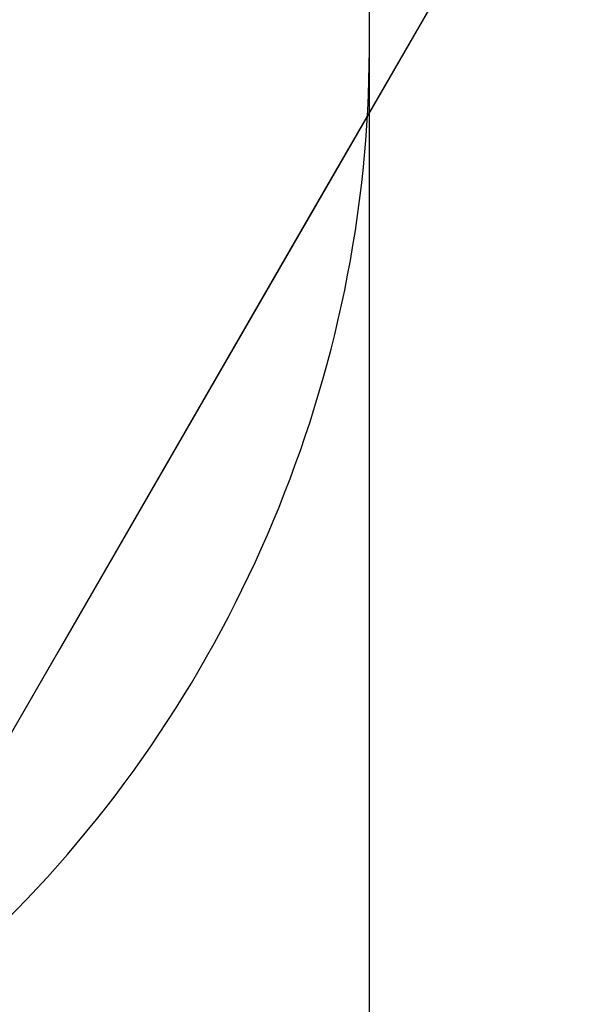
# Model space of a CAD drawing. Header units: millimetres. Extents: x -273 to 273, y -262 to 262.
# Tile 191 of 256: x 0.915 to 1.054, y 2.916 to 3.154. Entities that reach past the tile are written whole.
import ezdxf

# ---------------------------------------------------------------- set-up
doc = ezdxf.new("R2010")
doc.units = ezdxf.units.MM
doc.header["$MEASUREMENT"] = 0
doc.layers.add('Default', color=7, linetype='Continuous', true_color=0x000000)

# ---------------------------------------------------------------- blocks, each defined once
blk = doc.blocks.new('Block 01')
at = {"layer": 'Default', "color": 9, "true_color": 0xbfbfbf, "extrusion": (0.8660254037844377, 0.5000000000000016, -5.279685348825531e-16)}
blk.add_arc((-78.44800649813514, 794.3495265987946, 0.9999999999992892), 80.70000000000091, 206.9628232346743, 345.6440204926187, dxfattribs=at)
at = {"layer": 'Default', "color": 9, "true_color": 0xbfbfbf, "extrusion": (0.8660254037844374, 0.500000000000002, 0)}
blk.add_arc((-78.44800649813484, 794.3495265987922, 0.9999999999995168), 80.70000000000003, 327.7092750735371, 345.6440204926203, dxfattribs=at)
at = {"layer": 'Default', "color": 9, "true_color": 0xbfbfbf, "extrusion": (0.8660251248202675, 0.5000004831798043, 4.920157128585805e-08)}
blk.add_arc((-78.44795629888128, 794.3495472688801, 0.699953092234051), 81.00005451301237, 206.4972365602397, 343.5820834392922, dxfattribs=at)
at = {"layer": 'Default', "color": 9, "true_color": 0xbfbfbf, "extrusion": (0.8660254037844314, 0.5000000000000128, 0)}
for centre, radius, start, end in [((-78.44800649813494, 794.3495265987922, -0.2865147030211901), 80.99999999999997, 204.7187670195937, 344.3612688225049), ((-78.4480064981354, 794.3495265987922), 78.99999999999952, 200.7020724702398, 348.550723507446)]:
    blk.add_arc(centre, radius, start, end, dxfattribs=at)
at = {"layer": 'Default', "color": 9, "true_color": 0xbfbfbf, "extrusion": (0.8660254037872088, 0.4999999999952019, 1.495327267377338e-12)}
blk.add_arc((-78.44800649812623, 794.3495265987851, -0.6999999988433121), 80.99999999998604, 205.9708691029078, 344.9246180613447, dxfattribs=at)
at = {"layer": 'Default', "color": 9, "true_color": 0xbfbfbf, "extrusion": (0.8660257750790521, 0.4999993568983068, -8.259251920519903e-08)}
blk.add_arc((-78.44796545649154, 794.3495442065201, -0.9999507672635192), 80.70004528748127, 206.5528344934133, 346.1401302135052, dxfattribs=at)
at = {"layer": 'Default', "color": 9, "true_color": 0xbfbfbf, "extrusion": (0.8660254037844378, 0.5000000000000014, -3.144865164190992e-16)}
blk.add_arc((-78.44800649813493, 794.3495265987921, -1.000000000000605), 79.29999999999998, 200.1706463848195, 348.5946197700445, dxfattribs=at)
at = {"layer": 'Default', "color": 9, "true_color": 0xbfbfbf, "extrusion": (0.866025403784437, 0.5000000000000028, 3.158154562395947e-16)}
blk.add_arc((-78.44800649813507, 794.3495265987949, -0.7000000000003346), 79.00000000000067, 200.2130654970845, 348.5507235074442, dxfattribs=at)
at = {"layer": 'Default', "color": 9, "true_color": 0xbfbfbf}
for points, knots in [([(0.9999999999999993, 0.9625595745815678, 779.189699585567), (0.9999999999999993, 1.280998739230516, 768.9222849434), (0.9999999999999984, 1.608226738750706, 758.6551502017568), (0.9999999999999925, 2.16290841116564, 741.7134129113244), (0.9999999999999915, 2.385163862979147, 735.0386403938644), (0.9999999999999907, 2.680020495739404, 726.3185048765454), (0.9999999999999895, 2.749496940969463, 724.2730361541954), (0.9999999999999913, 2.950221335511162, 718.3886082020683), (0.9999999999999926, 3.082223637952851, 714.5496747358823), (0.9999999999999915, 3.277304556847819, 708.9117359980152), (0.9999999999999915, 3.339734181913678, 707.1127082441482), (0.9999999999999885, 3.555340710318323, 700.9136911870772), (0.9999999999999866, 3.70928984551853, 696.5137288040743), (0.9999999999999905, 3.950457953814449, 689.6254209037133), (0.9999999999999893, 4.037597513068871, 687.1370725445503), (0.9999999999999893, 4.243346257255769, 681.2464907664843), (0.9999999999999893, 4.361796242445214, 677.8442516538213), (0.9999999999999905, 4.515059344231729, 673.3905213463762), (0.9999999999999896, 4.551104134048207, 672.3390726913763), (0.9999999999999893, 4.654748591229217, 669.3007794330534), (0.9999999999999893, 4.721901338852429, 667.3139195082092), (0.9999999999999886, 4.819302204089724, 664.3890582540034), (0.9999999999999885, 4.850315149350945, 663.4510824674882), (0.9999999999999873, 4.939106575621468, 660.7418510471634), (0.9999999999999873, 4.996199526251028, 658.9705727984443), (0.9999999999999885, 5.078196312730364, 656.3635239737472), (0.9999999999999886, 5.104171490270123, 655.5277872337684), (0.9999999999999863, 5.178117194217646, 653.1145003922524), (0.9999999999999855, 5.225159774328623, 651.5369216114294), (0.9999999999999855, 5.29177571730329, 649.2151569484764), (0.9999999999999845, 5.312728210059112, 648.4710108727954), (0.9999999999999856, 5.371892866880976, 646.3223061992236), (0.9999999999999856, 5.408934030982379, 644.9177149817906), (0.9999999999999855, 5.460257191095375, 642.8504632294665), (0.9999999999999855, 5.476222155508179, 642.1878448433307), (0.9999999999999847, 5.520726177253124, 640.2741157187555), (0.9999999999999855, 5.547853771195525, 639.0229716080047), (0.9999999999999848, 5.58403775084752, 637.1812211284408), (0.9999999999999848, 5.595070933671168, 636.5906540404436), (0.9999999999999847, 5.633113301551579, 634.4275768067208), (0.9999999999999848, 5.656253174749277, 632.854995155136), (0.9999999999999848, 5.683104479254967, 630.3453829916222), (0.9999999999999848, 5.690876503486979, 629.4083981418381), (0.9999999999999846, 5.704959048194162, 626.7757251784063), (0.9999999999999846, 5.705103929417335, 625.0799908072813), (0.9999999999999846, 5.686627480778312, 622.6148386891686), (0.9999999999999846, 5.678186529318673, 621.8453577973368), (0.9999999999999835, 5.64545024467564, 619.6685621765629), (0.9999999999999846, 5.613843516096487, 618.2613429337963), (0.9999999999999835, 5.547641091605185, 616.2076259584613), (0.9999999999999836, 5.523868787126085, 615.5607945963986), (0.9999999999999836, 5.446622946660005, 613.7124725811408), (0.9999999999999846, 5.385124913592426, 612.5113068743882), (0.9999999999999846, 5.275243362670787, 610.7489796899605), (0.9999999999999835, 5.237283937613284, 610.1871802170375), (0.9999999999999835, 5.118499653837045, 608.5617062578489), (0.9999999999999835, 5.029625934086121, 607.4986175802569), (0.9999999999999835, 4.881019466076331, 605.9291952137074), (0.9999999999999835, 4.83032082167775, 605.4220101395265), (0.9999999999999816, 4.673910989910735, 603.9353326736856), (0.9999999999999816, 4.560934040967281, 602.956608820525), (0.9999999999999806, 4.379236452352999, 601.5028346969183), (0.9999999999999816, 4.317553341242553, 601.0269018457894), (0.9999999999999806, 4.12857482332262, 599.6160337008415), (0.9999999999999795, 3.995433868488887, 598.6818870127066), (0.9999999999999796, 3.786684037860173, 597.287361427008), (0.9999999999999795, 3.716032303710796, 596.826235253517), (0.9999999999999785, 3.50066539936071, 595.4488499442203), (0.9999999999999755, 3.351765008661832, 594.5332490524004), (0.9999999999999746, 3.122282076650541, 593.1623081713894), (0.9999999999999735, 3.044892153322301, 592.7064300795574), (0.9999999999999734, 2.732205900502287, 590.8863798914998), (0.9999999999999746, 2.48970919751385, 589.5234549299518), (0.9999999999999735, 2.078471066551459, 587.25494673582), (0.9999999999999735, 1.91220008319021, 586.3489072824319), (0.9999999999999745, 1.410808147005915, 583.632654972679), (0.9999999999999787, 1.072868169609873, 581.822963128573), (0.9999999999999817, 0.5711502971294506, 579.1065381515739), (0.9999999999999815, 0.4046971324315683, 578.2002993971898), (0.9999999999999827, -0.09076097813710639, 575.4739079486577), (0.9999999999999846, -0.4145497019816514, 573.6527914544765), (0.9999999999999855, -0.8824460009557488, 570.9120456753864), (0.9999999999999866, -1.035911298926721, 569.9940308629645), (0.9999999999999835, -1.488219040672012, 567.219143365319), (0.9999999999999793, -1.775493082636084, 565.3603697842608), (0.9999999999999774, -2.18030329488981, 562.5551785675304), (0.9999999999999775, -2.311710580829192, 561.6107802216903), (0.9999999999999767, -2.6956154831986, 558.739862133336), (0.9999999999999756, -2.932182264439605, 556.8112103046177), (0.9999999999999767, -3.257130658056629, 553.8923683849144), (0.9999999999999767, -3.36147088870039, 552.9039599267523), (0.9999999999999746, -3.663546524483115, 549.8806416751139), (0.9999999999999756, -3.843391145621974, 547.8439591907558), (0.9999999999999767, -4.083989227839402, 544.7530731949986), (0.9999999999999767, -4.160288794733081, 543.7000679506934), (0.9999999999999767, -4.379039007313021, 540.4594946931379), (0.9999999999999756, -4.504346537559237, 538.2707934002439), (0.9999999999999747, -4.668144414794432, 534.9404097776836), (0.9999999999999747, -4.719466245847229, 533.7993364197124), (0.9999999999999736, -4.865625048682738, 530.2683522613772), (0.9999999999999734, -4.946798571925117, 527.8778965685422), (0.9999999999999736, -5.053184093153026, 524.2318923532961), (0.9999999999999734, -5.086627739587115, 522.9765634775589), (0.9999999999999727, -5.166318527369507, 519.7554249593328), (0.9999999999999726, -5.209125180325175, 517.7895314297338), (0.9999999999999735, -5.261845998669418, 515.1450833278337), (0.9999999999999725, -5.274934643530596, 514.4665890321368), (0.9999999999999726, -5.313790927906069, 512.3949672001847), (0.9999999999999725, -5.338397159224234, 511.0018180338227), (0.9999999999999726, -5.374120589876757, 508.8936473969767), (0.9999999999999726, -5.385971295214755, 508.1786381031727), (0.9999999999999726, -5.421515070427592, 505.9960504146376), (0.9999999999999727, -5.44455021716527, 504.5284613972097), (0.9999999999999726, -5.478716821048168, 502.3080902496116), (0.9999999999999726, -5.490179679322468, 501.5553131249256), (0.9999999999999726, -5.524920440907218, 499.2587152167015), (0.9999999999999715, -5.547960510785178, 497.7148908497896), (0.9999999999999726, -5.582803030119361, 495.3799789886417), (0.9999999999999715, -5.594605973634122, 494.5888914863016), (0.9999999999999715, -5.630680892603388, 492.1773672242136), (0.9999999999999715, -5.655055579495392, 490.5569319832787), (0.9999999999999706, -5.692442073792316, 488.1072702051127), (0.9999999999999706, -5.705190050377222, 487.2780396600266), (0.9999999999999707, -5.74436228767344, 484.7528019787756), (0.9999999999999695, -5.771155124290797, 483.0568005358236), (0.9999999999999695, -5.812589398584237, 480.4943105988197), (0.9999999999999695, -5.826764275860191, 479.6278145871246), (0.9999999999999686, -5.870422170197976, 476.9922073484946), (0.9999999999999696, -5.900470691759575, 475.2231054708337), (0.9999999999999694, -5.94709219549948, 472.5518411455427), (0.9999999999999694, -5.963052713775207, 471.6496680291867), (0.9999999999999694, -6.012209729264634, 468.9091680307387), (0.9999999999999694, -6.046105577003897, 467.0708536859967), (0.9999999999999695, -6.098688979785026, 464.2970022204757), (0.9999999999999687, -6.116670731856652, 463.3614517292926), (0.9999999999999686, -6.171965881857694, 460.5236705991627), (0.9999999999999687, -6.210054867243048, 458.6214550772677), (0.9999999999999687, -6.269009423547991, 455.7533387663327), (0.9999999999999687, -6.289124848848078, 454.7874225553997), (0.9999999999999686, -6.350823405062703, 451.8621084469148), (0.9999999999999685, -6.393205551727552, 449.9027274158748), (0.9999999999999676, -6.458574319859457, 446.9508051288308), (0.9999999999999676, -6.480812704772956, 445.9582472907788), (0.9999999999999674, -6.548807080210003, 442.9572863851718), (0.9999999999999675, -6.595336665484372, 440.9489008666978), (0.9999999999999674, -6.666795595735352, 437.9257695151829), (0.9999999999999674, -6.691023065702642, 436.9110070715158), (0.9999999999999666, -6.764833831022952, 433.8484250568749), (0.9999999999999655, -6.815119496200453, 431.8006224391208), (0.9999999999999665, -6.891976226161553, 428.7210187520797), (0.9999999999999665, -6.917935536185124, 427.689202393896), (0.9999999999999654, -7.023149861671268, 423.5381438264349), (0.9999999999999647, -7.103971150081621, 420.4189414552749), (0.9999999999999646, -7.241138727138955, 415.2075659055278), (0.9999999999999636, -7.296784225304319, 413.1153741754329), (0.9999999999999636, -7.437003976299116, 407.8807120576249), (0.9999999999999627, -7.522078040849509, 404.7382550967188), (0.9999999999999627, -7.635937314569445, 400.5500160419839), (0.9999999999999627, -7.664407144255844, 399.5042253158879), (0.9999999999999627, -7.749700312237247, 396.3732967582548), (0.9999999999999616, -7.806582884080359, 394.2881605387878), (0.9999999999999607, -7.891672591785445, 391.1648765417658), (0.9999999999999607, -7.919936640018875, 390.1267303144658), (0.9999999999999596, -8.004297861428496, 387.0239288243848), (0.9999999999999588, -8.060283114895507, 384.9592705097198), (0.9999999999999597, -8.14361918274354, 381.8691233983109), (0.9999999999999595, -8.171199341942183, 380.8436407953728), (0.9999999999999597, -8.253224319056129, 377.7832600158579), (0.9999999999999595, -8.307391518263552, 375.7483543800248), (0.9999999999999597, -8.387610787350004, 372.7048750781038), (0.9999999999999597, -8.414063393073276, 371.6963119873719), (0.9999999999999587, -8.492453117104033, 368.6903561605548), (0.9999999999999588, -8.54395021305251, 366.6929519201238), (0.9999999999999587, -8.619791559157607, 363.7073823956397), (0.9999999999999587, -8.644707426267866, 362.7192316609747), (0.9999999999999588, -8.718267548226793, 359.7774156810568), (0.9999999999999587, -8.766311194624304, 357.8237353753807), (0.9999999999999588, -8.836616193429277, 354.9050284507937), (0.9999999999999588, -8.859620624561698, 353.9400197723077), (0.9999999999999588, -8.927260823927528, 351.0697687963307), (0.9999999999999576, -8.971136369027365, 349.1645085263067), (0.9999999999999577, -9.034850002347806, 346.3193275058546), (0.9999999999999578, -9.055602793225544, 345.3794272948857), (0.9999999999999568, -9.116336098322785, 342.5858762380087), (0.9999999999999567, -9.155397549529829, 340.7322053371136), (0.9999999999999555, -9.21156898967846, 337.9649235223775), (0.9999999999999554, -9.229764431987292, 337.0513347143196), (0.9999999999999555, -9.282706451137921, 334.3373276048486), (0.9999999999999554, -9.31637641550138, 332.5368882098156), (0.9999999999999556, -9.364159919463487, 329.8495882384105), (0.9999999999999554, -9.379526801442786, 328.9627500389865), (0.9999999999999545, -9.423894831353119, 326.3288391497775), (0.9999999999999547, -9.451664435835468, 324.5817456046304), (0.9999999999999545, -9.490320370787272, 321.9742184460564), (0.9999999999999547, -9.502621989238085, 321.1138059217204), (0.9999999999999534, -9.53931983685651, 318.4428241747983), (0.9999999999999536, -9.562072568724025, 316.6322322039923), (0.9999999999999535, -9.59311716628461, 313.8735154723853), (0.9999999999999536, -9.60313404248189, 312.9254102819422), (0.9999999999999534, -9.630812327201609, 310.1118496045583), (0.9999999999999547, -9.646493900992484, 308.2463744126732), (0.9999999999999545, -9.665478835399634, 305.4627481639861), (0.9999999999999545, -9.671023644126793, 304.5446125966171), (0.9999999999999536, -9.689922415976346, 300.9248933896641), (0.9999999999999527, -9.697519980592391, 298.223278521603), (0.9999999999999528, -9.697964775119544, 293.7590302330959), (0.9999999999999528, -9.695019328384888, 291.9963982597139), (0.9999999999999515, -9.679547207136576, 287.6344381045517), (0.9999999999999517, -9.663126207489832, 285.0351232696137), (0.9999999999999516, -9.631127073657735, 281.5788330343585), (0.9999999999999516, -9.62236325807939, 280.7217952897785), (0.9999999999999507, -9.593669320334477, 278.1613667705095), (0.9999999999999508, -9.571257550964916, 276.4580037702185), (0.9999999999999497, -9.532633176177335, 273.9073598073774), (0.9999999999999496, -9.518965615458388, 273.0600403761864), (0.9999999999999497, -9.461142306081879, 269.6828585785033), (0.9999999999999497, -9.410324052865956, 267.1531103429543), (0.9999999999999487, -9.274660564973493, 261.2689274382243), (0.9999999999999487, -9.184113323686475, 257.9146251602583), (0.9999999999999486, -9.080691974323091, 254.5607204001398)], [-52.550842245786, -52.550842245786, -52.550842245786, -52.550842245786, -49.46913893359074, -49.46913893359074, -47.4655976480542, -47.4655976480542, -46.85160315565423, -46.85160315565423, -45.69924249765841, -45.69924249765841, -45.15920929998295, -45.15920929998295, -43.83841285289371, -43.83841285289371, -43.09145074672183, -43.09145074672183, -42.07016064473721, -42.07016064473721, -41.75454075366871, -41.75454075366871, -41.15814246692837, -41.15814246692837, -40.87659596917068, -40.87659596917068, -40.34493663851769, -40.34493663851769, -40.0940945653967, -40.0940945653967, -39.62061078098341, -39.62061078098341, -39.39727851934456, -39.39727851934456, -38.97575503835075, -38.97575503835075, -38.7769118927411, -38.7769118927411, -38.40148105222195, -38.40148105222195, -38.22428011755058, -38.22428011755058, -37.75245740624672, -37.75245740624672, -37.47135337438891, -37.47135337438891, -36.96264374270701, -36.96264374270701, -36.73178726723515, -36.73178726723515, -36.30953076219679, -36.30953076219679, -36.11535254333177, -36.11535254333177, -35.75454985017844, -35.75454985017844, -35.58562806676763, -35.58562806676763, -35.26560732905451, -35.26560732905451, -35.11269552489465, -35.11269552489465, -34.81714271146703, -34.81714271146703, -34.67317006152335, -34.67317006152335, -34.3901024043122, -34.3901024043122, -34.25015097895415, -34.25015097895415, -33.97186621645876, -33.97186621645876, -33.83314642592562, -33.83314642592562, -33.41785203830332, -33.41785203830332, -33.14150159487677, -33.14150159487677, -32.58920977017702, -32.58920977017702, -32.31279060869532, -32.31279060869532, -31.75789578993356, -31.75789578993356, -31.47867158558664, -31.47867158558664, -30.91444265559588, -30.91444265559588, -30.62839736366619, -30.62839736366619, -30.04550089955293, -30.04550089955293, -29.74733536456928, -29.74733536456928, -29.13398988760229, -29.13398988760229, -28.81726423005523, -28.81726423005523, -28.15960618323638, -28.15960618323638, -27.81694073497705, -27.81694073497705, -27.09940437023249, -27.09940437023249, -26.72267315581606, -26.72267315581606, -26.1327670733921, -26.1327670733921, -25.92918096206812, -25.92918096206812, -25.51117119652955, -25.51117119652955, -25.29663895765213, -25.29663895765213, -24.85630806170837, -24.85630806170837, -24.63044874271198, -24.63044874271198, -24.16724985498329, -24.16724985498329, -23.9298971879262, -23.9298971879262, -23.44371162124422, -23.44371162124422, -23.1949130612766, -23.1949130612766, -22.68604916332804, -22.68604916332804, -22.42606558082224, -22.42606558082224, -21.89525851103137, -21.89525851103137, -21.62456422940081, -21.62456422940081, -21.07297624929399, -21.07297624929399, -20.7922592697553, -20.7922592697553, -20.22148029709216, -20.22148029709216, -19.93164261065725, -19.93164261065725, -19.3436908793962, -19.3436908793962, -19.04584880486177, -19.04584880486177, -18.44317153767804, -18.44317153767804, -18.13865605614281, -18.13865605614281, -17.52413012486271, -17.52413012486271, -17.21448726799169, -17.21448726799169, -16.2784125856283, -16.2784125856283, -15.6505331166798, -15.6505331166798, -14.70745062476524, -14.70745062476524, -14.39359716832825, -14.39359716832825, -13.76782357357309, -13.76782357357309, -13.45626429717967, -13.45626429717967, -12.83663912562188, -12.83663912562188, -12.52888309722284, -12.52888309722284, -11.91819516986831, -11.91819516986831, -11.61552218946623, -11.61552218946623, -11.01610182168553, -11.01610182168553, -10.71956238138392, -10.71956238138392, -10.13328115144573, -10.13328115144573, -9.843696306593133, -9.843696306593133, -9.27196677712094, -9.27196677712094, -8.989928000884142, -8.989928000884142, -8.433703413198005, -8.433703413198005, -8.159572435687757, -8.159572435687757, -7.619346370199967, -7.619346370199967, -7.353254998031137, -7.353254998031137, -6.829060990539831, -6.829060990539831, -6.570910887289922, -6.570910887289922, -6.027690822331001, -6.027690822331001, -5.743243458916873, -5.743243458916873, -5.18358175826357, -5.18358175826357, -4.908136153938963, -4.908136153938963, -4.097651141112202, -4.097651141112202, -3.568861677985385, -3.568861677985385, -2.789054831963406, -2.789054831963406, -2.531930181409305, -2.531930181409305, -2.020878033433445, -2.020878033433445, -1.766649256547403, -1.766649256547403, -1.007574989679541, -1.007574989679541, -0.000925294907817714, -0.000925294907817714, -0.000925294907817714, -0.000925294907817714]), ([(0.9999999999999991, -0.2052013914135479, 771.7291281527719), (0.9999999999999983, 0.03975907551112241, 763.9344681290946), (0.9999999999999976, 0.2898410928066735, 756.1399690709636), (0.9999999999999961, 0.7635466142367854, 741.6708128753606), (0.9999999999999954, 0.9858062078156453, 734.9961111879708), (0.9999999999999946, 1.280655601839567, 726.2760610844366), (0.9999999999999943, 1.350131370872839, 724.2306072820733), (0.9999999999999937, 1.550852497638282, 718.3462274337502), (0.9999999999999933, 1.682852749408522, 714.5073271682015), (0.9999999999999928, 1.877930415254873, 708.8694455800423), (0.9999999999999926, 1.940358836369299, 707.070441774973), (0.9999999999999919, 2.1559601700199, 700.871538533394), (0.9999999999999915, 2.309905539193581, 696.4716660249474), (0.9999999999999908, 2.551066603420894, 689.5835586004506), (0.9999999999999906, 2.638202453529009, 687.0953208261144), (0.9999999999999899, 2.843937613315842, 681.2051568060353), (0.9999999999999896, 2.962378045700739, 677.8032248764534), (0.9999999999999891, 3.115628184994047, 673.3499515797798), (0.999999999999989, 3.151668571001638, 672.2986527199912), (0.9999999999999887, 3.255297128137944, 669.2608965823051), (0.9999999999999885, 3.32243878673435, 667.2744239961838), (0.9999999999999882, 3.419822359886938, 664.3501933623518), (0.9999999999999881, 3.450828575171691, 663.4124608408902), (0.9999999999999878, 3.539596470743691, 660.704074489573), (0.9999999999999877, 3.596673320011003, 658.9333980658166), (0.9999999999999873, 3.678645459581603, 656.3273161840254), (0.9999999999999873, 3.704611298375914, 655.4919445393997), (0.999999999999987, 3.778525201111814, 653.0798993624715), (0.9999999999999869, 3.825546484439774, 651.503197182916), (0.9999999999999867, 3.892130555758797, 649.1828278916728), (0.9999999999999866, 3.913071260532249, 648.4392005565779), (0.9999999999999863, 3.972196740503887, 646.2922325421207), (0.9999999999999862, 4.009212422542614, 644.8888592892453), (0.999999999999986, 4.060498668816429, 642.8235324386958), (0.9999999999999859, 4.076450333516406, 642.161620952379), (0.9999999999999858, 4.120911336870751, 640.2502285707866), (0.9999999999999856, 4.14801225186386, 639.0007143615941), (0.9999999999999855, 4.184159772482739, 637.1615244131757), (0.9999999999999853, 4.19518031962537, 636.57188790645), (0.9999999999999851, 4.233168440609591, 634.4129167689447), (0.999999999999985, 4.256278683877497, 632.8435107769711), (0.9999999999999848, 4.283098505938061, 630.3395495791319), (0.9999999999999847, 4.290862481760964, 629.4050399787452), (0.9999999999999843, 4.3049359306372, 626.7807965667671), (0.9999999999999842, 4.305114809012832, 625.0910165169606), (0.999999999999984, 4.286757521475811, 622.6353096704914), (0.9999999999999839, 4.278371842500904, 621.8693201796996), (0.9999999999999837, 4.245857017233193, 619.7039926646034), (0.9999999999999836, 4.21447517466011, 618.3047490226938), (0.9999999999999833, 4.148732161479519, 616.2634379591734), (0.9999999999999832, 4.12514340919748, 615.6210389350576), (0.9999999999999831, 4.048541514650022, 613.7866823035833), (0.999999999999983, 3.987582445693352, 612.5950460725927), (0.9999999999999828, 3.878670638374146, 610.8472161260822), (0.9999999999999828, 3.841069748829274, 610.2903893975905), (0.9999999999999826, 3.723445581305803, 608.6798807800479), (0.9999999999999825, 3.635454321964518, 607.6267784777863), (0.9999999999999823, 3.488318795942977, 606.0721949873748), (0.9999999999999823, 3.438128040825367, 605.569870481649), (0.9999999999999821, 3.283251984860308, 604.0971539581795), (0.999999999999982, 3.171363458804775, 603.1275236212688), (0.9999999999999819, 2.991376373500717, 601.6869588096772), (0.9999999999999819, 2.930246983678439, 601.2151505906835), (0.9999999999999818, 2.742844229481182, 599.8156275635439), (0.9999999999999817, 2.610761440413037, 598.8886963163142), (0.9999999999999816, 2.403598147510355, 597.5044463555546), (0.9999999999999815, 2.333431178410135, 597.0463870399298), (0.9999999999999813, 2.119379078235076, 595.6771341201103), (0.9999999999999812, 1.971324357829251, 594.7665961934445), (0.9999999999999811, 1.743064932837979, 593.402754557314), (0.9999999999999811, 1.666031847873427, 592.9489163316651), (0.999999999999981, 1.354493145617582, 591.1353137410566), (0.9999999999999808, 1.112800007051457, 589.7767941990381), (0.9999999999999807, 0.7026845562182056, 587.5143018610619), (0.9999999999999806, 0.5367179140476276, 586.6098754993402), (0.9999999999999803, 0.035694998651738, 583.8955381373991), (0.9999999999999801, -0.3021880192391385, 582.0861495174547), (0.9999999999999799, -0.8040808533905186, 579.3688656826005), (0.9999999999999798, -0.9707572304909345, 578.4614631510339), (0.9999999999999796, -1.467305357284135, 575.7292890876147), (0.9999999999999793, -1.791945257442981, 573.9035507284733), (0.9999999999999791, -2.261264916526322, 571.1548994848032), (0.999999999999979, -2.415306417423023, 570.2336020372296), (0.9999999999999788, -2.869558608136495, 567.4473514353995), (0.9999999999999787, -3.158147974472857, 565.5804883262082), (0.9999999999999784, -3.564914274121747, 562.762602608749), (0.9999999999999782, -3.697004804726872, 561.8136061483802), (0.999999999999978, -4.082972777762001, 558.9282844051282), (0.9999999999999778, -4.320842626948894, 556.9898160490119), (0.9999999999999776, -4.647599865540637, 554.0561529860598), (0.9999999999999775, -4.752521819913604, 553.0627493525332), (0.9999999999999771, -5.056228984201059, 550.0247599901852), (0.999999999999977, -5.237049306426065, 547.9783932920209), (0.9999999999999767, -5.478921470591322, 544.8733274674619), (0.9999999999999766, -5.555603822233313, 543.8158340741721), (0.9999999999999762, -5.775360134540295, 540.5628881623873), (0.999999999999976, -5.90123965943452, 538.3662981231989), (0.9999999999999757, -6.065739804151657, 535.024765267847), (0.9999999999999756, -6.117259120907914, 533.8804352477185), (0.9999999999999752, -6.263903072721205, 530.3412794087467), (0.999999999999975, -6.345337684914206, 527.9459071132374), (0.9999999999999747, -6.452022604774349, 524.2933648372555), (0.9999999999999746, -6.48554370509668, 523.036415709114), (0.9999999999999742, -6.565390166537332, 519.8121244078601), (0.999999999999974, -6.608270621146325, 517.8446980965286), (0.9999999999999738, -6.661070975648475, 515.1984166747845), (0.9999999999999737, -6.674175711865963, 514.5196220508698), (0.9999999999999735, -6.713072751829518, 512.4473730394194), (0.9999999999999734, -6.737701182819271, 511.0538969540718), (0.9999999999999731, -6.773451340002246, 508.9453584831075), (0.9999999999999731, -6.785308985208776, 508.2303083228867), (0.9999999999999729, -6.820868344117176, 506.0478120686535), (0.9999999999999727, -6.843910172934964, 504.5803553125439), (0.9999999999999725, -6.878081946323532, 502.3602769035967), (0.9999999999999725, -6.889545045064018, 501.6076602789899), (0.9999999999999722, -6.924282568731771, 499.3117057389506), (0.999999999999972, -6.947317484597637, 497.7683642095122), (0.9999999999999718, -6.98214837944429, 495.4342466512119), (0.9999999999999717, -6.993946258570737, 494.6434706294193), (0.9999999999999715, -7.030002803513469, 492.2329982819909), (0.9999999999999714, -7.054362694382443, 490.6133034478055), (0.9999999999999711, -7.091723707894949, 488.1648017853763), (0.999999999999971, -7.104462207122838, 487.3359909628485), (0.9999999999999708, -7.143603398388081, 484.8120925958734), (0.9999999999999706, -7.170373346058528, 483.1170107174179), (0.9999999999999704, -7.211770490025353, 480.5559323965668), (0.9999999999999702, -7.225932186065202, 479.689928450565), (0.99999999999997, -7.269548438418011, 477.05584621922), (0.9999999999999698, -7.299567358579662, 475.2877772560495), (0.9999999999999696, -7.346142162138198, 472.6180800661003), (0.9999999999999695, -7.362086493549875, 471.7164411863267), (0.9999999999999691, -7.411193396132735, 468.9775661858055), (0.999999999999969, -7.445054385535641, 467.1403425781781), (0.9999999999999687, -7.497583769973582, 464.3681326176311), (0.9999999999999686, -7.515547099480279, 463.4331329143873), (0.9999999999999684, -7.570786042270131, 460.5970035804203), (0.9999999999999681, -7.608836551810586, 458.6958890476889), (0.9999999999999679, -7.667732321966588, 455.8294188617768), (0.9999999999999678, -7.687827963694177, 454.8640478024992), (0.9999999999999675, -7.749466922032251, 451.9403483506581), (0.9999999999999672, -7.791808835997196, 449.9820368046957), (0.999999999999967, -7.8571169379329, 447.0317037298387), (0.9999999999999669, -7.879335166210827, 446.039665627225), (0.9999999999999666, -7.947269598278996, 443.040224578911), (0.9999999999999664, -7.993759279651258, 441.0328391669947), (0.9999999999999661, -8.065158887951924, 438.0111839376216), (0.999999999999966, -8.089366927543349, 436.996897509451), (0.9999999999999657, -8.16312078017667, 433.935686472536), (0.9999999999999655, -8.213369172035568, 431.8887788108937), (0.9999999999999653, -8.29017147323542, 428.8104846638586), (0.9999999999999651, -8.316113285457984, 427.779082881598), (0.9999999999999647, -8.421262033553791, 423.6295282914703), (0.9999999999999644, -8.502036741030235, 420.5114153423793), (0.9999999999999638, -8.639134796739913, 415.301706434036), (0.9999999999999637, -8.694756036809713, 413.2100918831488), (0.9999999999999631, -8.834924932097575, 407.9766352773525), (0.9999999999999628, -8.919974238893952, 404.8348066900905), (0.9999999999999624, -9.033806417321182, 400.6473439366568), (0.9999999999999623, -9.062271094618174, 399.6017010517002), (0.999999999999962, -9.147552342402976, 396.4711265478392), (0.9999999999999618, -9.204429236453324, 394.3861965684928), (0.9999999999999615, -9.289513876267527, 391.2631780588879), (0.9999999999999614, -9.31777740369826, 390.2250910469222), (0.999999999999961, -9.402140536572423, 387.1223808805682), (0.9999999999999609, -9.458129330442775, 385.0577547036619), (0.9999999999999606, -9.541474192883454, 381.9676132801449), (0.9999999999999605, -9.569058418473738, 380.9421041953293), (0.9999999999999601, -9.651098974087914, 377.8815598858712), (0.9999999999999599, -9.705278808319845, 375.8465172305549), (0.9999999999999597, -9.785520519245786, 372.8027908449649), (0.9999999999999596, -9.811981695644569, 371.7941176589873), (0.9999999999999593, -9.890400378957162, 368.7877490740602), (0.999999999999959, -9.941918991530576, 366.7900421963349), (0.9999999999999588, -10.0177960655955, 363.8039778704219), (0.9999999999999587, -10.04272487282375, 362.8156349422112), (0.9999999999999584, -10.11632688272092, 359.8731611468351), (0.9999999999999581, -10.16440059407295, 357.9190152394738), (0.9999999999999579, -10.23475404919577, 354.9995696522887), (0.9999999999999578, -10.25777558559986, 354.034287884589), (0.9999999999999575, -10.32546992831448, 351.163137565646), (0.9999999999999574, -10.36938359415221, 349.2572510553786), (0.999999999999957, -10.433157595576, 346.4110910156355), (0.9999999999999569, -10.45393136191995, 345.4708380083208), (0.9999999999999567, -10.51473010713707, 342.6761499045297), (0.9999999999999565, -10.55383703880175, 340.8216947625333), (0.9999999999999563, -10.61007961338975, 338.0531977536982), (0.9999999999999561, -10.62829949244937, 337.1391779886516), (0.9999999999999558, -10.68131693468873, 334.4238014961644), (0.9999999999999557, -10.71503879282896, 332.6224236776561), (0.9999999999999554, -10.762902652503, 329.9336785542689), (0.9999999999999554, -10.7782968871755, 329.0463336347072), (0.999999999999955, -10.8227485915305, 326.410829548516), (0.9999999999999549, -10.85057526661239, 324.6626495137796), (0.9999999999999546, -10.88931877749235, 322.0534572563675), (0.9999999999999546, -10.90164996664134, 321.1924661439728), (0.9999999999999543, -10.93844127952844, 318.5196234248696), (0.9999999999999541, -10.96125860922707, 316.7077490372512), (0.9999999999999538, -10.99240361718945, 313.9470411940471), (0.9999999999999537, -11.00245550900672, 312.9982273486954), (0.9999999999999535, -11.03023938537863, 310.1824642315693), (0.9999999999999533, -11.04599193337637, 308.3154951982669), (0.9999999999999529, -11.0650839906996, 305.5295941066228), (0.9999999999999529, -11.07066441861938, 304.6106776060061), (0.9999999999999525, -11.08970462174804, 300.9877286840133), (0.9999999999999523, -11.09740779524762, 298.2836648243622), (0.9999999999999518, -11.09802542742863, 293.8152786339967), (0.9999999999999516, -11.09514746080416, 292.0509579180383), (0.9999999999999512, -11.07983907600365, 287.6847548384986), (0.9999999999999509, -11.06351255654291, 285.0828856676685), (0.9999999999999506, -11.03163321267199, 281.6231920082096), (0.9999999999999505, -11.02289856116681, 280.7653054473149), (0.9999999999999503, -10.99429016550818, 278.2023441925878), (0.99999999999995, -10.97193319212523, 276.4972971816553), (0.9999999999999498, -10.9333871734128, 273.9441370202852), (0.9999999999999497, -10.91974508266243, 273.0959854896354), (0.9999999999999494, -10.86202136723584, 269.7155293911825), (0.9999999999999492, -10.81127225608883, 267.1833387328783), (0.9999999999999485, -10.67568597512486, 261.2905291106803), (0.9999999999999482, -10.58511832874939, 257.9300429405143), (0.9999999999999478, -10.48135596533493, 254.5607203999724)], [0.742078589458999, 0.742078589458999, 0.742078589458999, 0.742078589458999, 3.081672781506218, 3.081672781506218, 5.085228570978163, 5.085228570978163, 5.699229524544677, 5.699229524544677, 6.851600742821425, 6.851600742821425, 7.391636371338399, 7.391636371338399, 8.712429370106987, 8.712429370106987, 9.459371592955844, 9.459371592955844, 10.48058769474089, 10.48058769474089, 10.79616825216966, 10.79616825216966, 11.39246091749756, 11.39246091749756, 11.6739394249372, 11.6739394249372, 12.20542761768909, 12.20542761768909, 12.45616459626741, 12.45616459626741, 12.92939376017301, 12.92939376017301, 13.15257433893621, 13.15257433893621, 13.57373986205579, 13.57373986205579, 13.77237444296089, 13.77237444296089, 14.14732293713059, 14.14732293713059, 14.32424782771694, 14.32424782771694, 14.79512620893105, 14.79512620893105, 15.07549266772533, 15.07549266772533, 15.5824250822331, 15.5824250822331, 15.81223812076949, 15.81223812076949, 16.2321086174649, 16.2321086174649, 16.42495946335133, 16.42495946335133, 16.78290532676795, 16.78290532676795, 16.95033443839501, 16.95033443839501, 17.2673534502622, 17.2673534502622, 17.41880188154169, 17.41880188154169, 17.71161253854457, 17.71161253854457, 17.85433926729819, 17.85433926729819, 18.13522422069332, 18.13522422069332, 18.27424665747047, 18.27424665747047, 18.55099645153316, 18.55099645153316, 18.68909745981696, 18.68909745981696, 19.10305581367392, 19.10305581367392, 19.37891870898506, 19.37891870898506, 19.93112780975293, 19.93112780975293, 20.20790738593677, 20.20790738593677, 20.76422196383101, 20.76422196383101, 21.04445097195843, 21.04445097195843, 21.61114858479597, 21.61114858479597, 21.89859350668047, 21.89859350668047, 22.48447090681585, 22.48447090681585, 22.78415035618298, 22.78415035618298, 23.40042640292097, 23.40042640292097, 23.71850893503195, 23.71850893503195, 24.37855119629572, 24.37855119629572, 24.72220143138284, 24.72220143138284, 25.44122734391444, 25.44122734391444, 25.81845179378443, 25.81845179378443, 26.40882859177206, 26.40882859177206, 26.61250850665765, 26.61250850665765, 27.03062390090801, 27.03062390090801, 27.24517225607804, 27.24517225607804, 27.6854713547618, 27.6854713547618, 27.91128655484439, 27.91128655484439, 28.37434883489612, 28.37434883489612, 28.61161227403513, 28.61161227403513, 29.09758433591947, 29.09758433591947, 29.34626138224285, 29.34626138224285, 29.85485839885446, 29.85485839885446, 30.11469894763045, 30.11469894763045, 30.64520548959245, 30.64520548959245, 30.91574426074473, 30.91574426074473, 31.46701470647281, 31.46701470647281, 31.74757137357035, 31.74757137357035, 32.31803005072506, 32.31803005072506, 32.60770926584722, 32.60770926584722, 33.19535043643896, 33.19535043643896, 33.49304179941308, 33.49304179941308, 34.09542957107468, 34.09542957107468, 34.39980757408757, 34.39980757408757, 35.01407576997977, 35.01407576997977, 35.32359967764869, 35.32359967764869, 36.2593639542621, 36.2593639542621, 36.88708132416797, 36.88708132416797, 37.82999197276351, 37.82999197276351, 38.14380664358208, 38.14380664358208, 38.76952949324, 38.76952949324, 39.08107655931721, 39.08107655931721, 39.70070316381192, 39.70070316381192, 40.00847265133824, 40.00847265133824, 40.61921265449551, 40.61921265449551, 40.92192411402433, 40.92192411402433, 41.52144609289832, 41.52144609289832, 41.81804855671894, 41.81804855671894, 42.40448009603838, 42.40448009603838, 42.69415212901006, 42.69415212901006, 43.26607993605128, 43.26607993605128, 43.54822969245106, 43.54822969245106, 44.10469970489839, 44.10469970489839, 44.37896497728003, 44.37896497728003, 44.9194824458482, 44.9194824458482, 45.18573069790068, 45.18573069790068, 45.71026023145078, 45.71026023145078, 45.96858862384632, 45.96858862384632, 46.5122033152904, 46.5122033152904, 46.7968684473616, 46.7968684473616, 47.3569884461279, 47.3569884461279, 47.63267330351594, 47.63267330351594, 48.44390755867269, 48.44390755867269, 48.9732130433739, 48.9732130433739, 49.75379990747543, 49.75379990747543, 50.01118368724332, 50.01118368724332, 50.52274989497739, 50.52274989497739, 50.77723268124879, 50.77723268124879, 51.53705264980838, 51.53705264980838, 52.5455749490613, 52.5455749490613, 52.5455749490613, 52.5455749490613])]:
    blk.add_open_spline(points, degree=3, knots=knots, dxfattribs=at)
blk.add_open_spline([(0.6999999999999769, -2.849004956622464, 554.8469573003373), (0.7785398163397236, -2.849004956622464, 554.8469573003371), (0.9347173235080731, -2.913886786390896, 554.8541806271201), (1.000000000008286, -3.069105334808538, 554.871461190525), (0.9999999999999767, -3.147162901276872, 554.8801513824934)], degree=3, dxfattribs=at)

msp = doc.modelspace()

# ---------------------------------------------------------------- linework, layer by layer
at = {"layer": 'Default', "color": 9, "true_color": 0xbfbfbf}
for centre, radius in [((2.48689957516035e-13, 4.67546815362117e-14, -579.6680000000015), 16), ((1.76744971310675e-13, 1.17676755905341e-15, -67.067876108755), 3.5), ((1.502247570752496e-14, 1.572370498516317e-15, -65.41749310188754), 3.5), ((1.766383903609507e-13, 3.113232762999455e-15, -62.66787610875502), 3)]:
    msp.add_circle(centre, radius, dxfattribs=at)
for centre, radius, start, end in [((-1.395194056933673e-13, 8.22590239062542e-15), 100.8499999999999, 0.002522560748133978, 180), ((-1.324139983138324e-13, 1.730501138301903e-14, -43.99999999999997), 100.8499999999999, 0.002522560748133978, 180), ((-3.8628076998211e-14, 1.277357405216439e-14, -22), 100.85, 0.002522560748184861, 270), ((3.505158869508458e-14, 1.727075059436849e-14, -44), 100.0500000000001, 0.002522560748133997, 180.0000000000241), ((3.320097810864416e-14, 8.206820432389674e-15), 100.0500000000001, 0.002522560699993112, 180), ((-3.8628076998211e-14, 1.277357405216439e-14, -22), 100.05, 0.00252256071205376, 270), ((2.486899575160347e-13, 4.820173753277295e-14, -579.1680000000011), 15.99999999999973, 269.9999999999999, 89.99999999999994), ((2.48689957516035e-13, 4.464902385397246e-14, -580.168000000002), 16, 270, 89.99999999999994), ((2.486899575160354e-13, 7.48470901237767e-14, -578.6680000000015), 15.49999999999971, 269.9999999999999, 89.9999999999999), ((2.486899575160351e-13, 2.749419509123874e-14, -591.6680000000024), 7.5, 14.96623824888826, 165.0337617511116), ((2.486899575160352e-13, 9.565976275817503e-15, -603.1680000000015), 7.499999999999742, 269.9999999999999, 89.99999999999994), ((2.486899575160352e-13, 4.598129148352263e-14, -580.1680000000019), 7.500000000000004, 270, 89.99999999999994), ((2.48689957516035e-13, 7.789619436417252e-15, -603.668000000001), 6.999999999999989, 269.9999999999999, 89.9999999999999), ((2.486899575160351e-13, 2.428411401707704e-14, -593.6680000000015), 4.4585, 17.25956172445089, 162.7404382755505), ((2.48689957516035e-13, 7.345530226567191e-15, -603.6680000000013), 4.458500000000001, 270, 89.99999999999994), ((2.486344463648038e-13, 1.275439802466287e-14, -583.6680000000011), 4.45849999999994, 277.9224263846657, 89.9999999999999), ((2.448644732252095e-14, 7.79312288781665e-15, -62.8678761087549), 4.449999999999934, 59.47667614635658, 239.4766761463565), ((2.185933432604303e-14, -9.758911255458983e-15, -59.66787610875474), 4.450000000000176, 59.47667614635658, 239.4766761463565), ((2.410389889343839e-14, 7.796626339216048e-15, -62.8678761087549), 4.449999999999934, 239.4766761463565, 59.47667614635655), ((2.080400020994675e-14, -9.18803421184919e-15, -59.66787610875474), 4.450000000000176, 239.4766761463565, 59.47667614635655), ((1.76525766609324e-13, 1.571503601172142e-15, -66.16787610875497), 3.5, 0.1740811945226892, 180.1740811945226), ((1.753766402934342e-13, 8.090921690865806e-16, -67.96787610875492), 3.499999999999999, 2.220794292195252, 178.1273680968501), ((3.33066907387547e-15, 2.23850431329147e-15, -66.16787610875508), 3.500000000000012, 0, 89.9999999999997), ((1.376676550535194e-14, 2.016459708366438e-15, -64.66711009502), 3.500000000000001, 0, 89.9999999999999), ((1.789678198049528e-13, 4.439868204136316e-15, -59.66787610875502), 3.000000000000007, 0.1740811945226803, 180.1740811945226), ((1.765272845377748e-13, 1.573240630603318e-15, -65.66787610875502), 3, 0.1740811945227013, 180.1740811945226), ((2.142905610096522e-14, 2.873867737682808e-15, -62.86787610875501), 2.999765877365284, 329.4766761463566, 149.4766761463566), ((2.997251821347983e-14, 4.076401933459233e-15, -59.66787610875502), 2.999765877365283, 329.4766761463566, 149.4766761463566)]:
    msp.add_arc(centre, radius, start, end, dxfattribs=at)
for points, weights, knots in [([(-112.052876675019, 3.686125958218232e-13, -41.67126407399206), (-112.052876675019, -112.052876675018, -41.67126407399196), (-3.551012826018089e-13, -112.052876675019, -41.67126407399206), (112.052876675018, -112.052876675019, -41.67126407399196), (112.052876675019, -3.848246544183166e-13, -41.67126407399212), (112.052876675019, 112.0528766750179, -41.671264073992), (3.859245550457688e-13, 112.052876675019, -41.67126407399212)], [1, 0.7071067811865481, 1, 0.7071067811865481, 1, 0.7071067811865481, 1], [-528.0367412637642, -528.0367412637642, -528.0367412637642, -352.0244941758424, -352.0244941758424, -176.0122470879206, -176.0122470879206, 0, 0, 0]), ([(3.733584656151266e-13, 108.255644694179, -41.67126407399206), (108.255644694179, 108.255644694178, -41.67126407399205), (108.255644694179, -3.295794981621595e-13, -41.67126407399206), (108.255644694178, -108.255644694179, -41.67126407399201), (-3.424886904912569e-13, -108.255644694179, -41.67126407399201), (-108.255644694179, -108.255644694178, -41.67126407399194), (-108.255644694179, 3.561743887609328e-13, -41.67126407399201)], [1, 0.7071067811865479, 1, 0.7071067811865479, 1, 0.7071067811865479, 1], [0, 0, 0, 170.0475690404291, 170.0475690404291, 340.0951380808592, 340.0951380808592, 510.1427071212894, 510.1427071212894, 510.1427071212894]), ([(2.109977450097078e-13, 58.94401797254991, -59.09351528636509), (58.94401797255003, 58.94401797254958, -59.09351528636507), (58.94401797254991, -1.942115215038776e-13, -59.09351528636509), (58.94401797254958, -58.94401797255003, -59.09351528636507), (-1.805700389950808e-13, -58.94401797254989, -59.09351528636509), (-58.94401797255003, -58.94401797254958, -59.09351528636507), (-58.9440179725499, 1.973562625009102e-13, -59.09351528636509), (-58.94401797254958, 58.94401797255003, -59.09351528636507), (2.109977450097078e-13, 58.94401797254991, -59.09351528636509)], [0.9909948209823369, 0.7007391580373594, 0.9909948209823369, 0.7007391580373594, 0.9909948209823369, 0.7007391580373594, 0.9909948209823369, 0.7007391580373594, 0.9909948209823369], [0, 0, 0, 224.1057533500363, 224.1057533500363, 448.211506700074, 448.211506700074, 672.3172600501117, 672.3172600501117, 896.423013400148, 896.423013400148, 896.423013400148]), ([(2.044550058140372e-13, 56.93896143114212, -58.00311703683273), (56.93896143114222, 56.93896143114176, -58.00311703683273), (56.93896143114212, -1.875516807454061e-13, -58.00311703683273), (56.93896143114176, -56.9389614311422, -58.00311703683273), (-1.737930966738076e-13, -56.9389614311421, -58.00311703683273), (-56.93896143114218, -56.93896143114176, -58.00311703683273), (-56.93896143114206, 1.906964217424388e-13, -58.00311703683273), (-56.93896143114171, 56.93896143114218, -58.00311703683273), (2.044550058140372e-13, 56.93896143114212, -58.00311703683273)], [0.9915545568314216, 0.70113495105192, 0.9915545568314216, 0.70113495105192, 0.9915545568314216, 0.70113495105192, 0.9915545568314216, 0.70113495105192, 0.9915545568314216], [0, 0, 0, 216.5112893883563, 216.5112893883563, 433.0225787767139, 433.0225787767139, 649.5338681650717, 649.5338681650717, 866.045157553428, 866.045157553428, 866.045157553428])]:
    msp.add_rational_spline(points, weights, degree=2, knots=knots, dxfattribs=at)
msp.add_open_spline([(2.700062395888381e-13, 7.615262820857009e-14, -794.7135367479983), (43.37750000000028, 25.04401130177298, -775.8033956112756), (86.7550000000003, 50.08802260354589, -756.8932544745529)], degree=2, dxfattribs=at)

# ---------------------------------------------------------------- block references
at = {"layer": 'Default', "color": 9, "true_color": 0xbfbfbf, "extrusion": (0, 0, -1), "rotation": 180}
msp.add_blockref('Block 01', (0, 8.233708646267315e-15, -200), dxfattribs=at)

doc.saveas('drawing.dxf')
